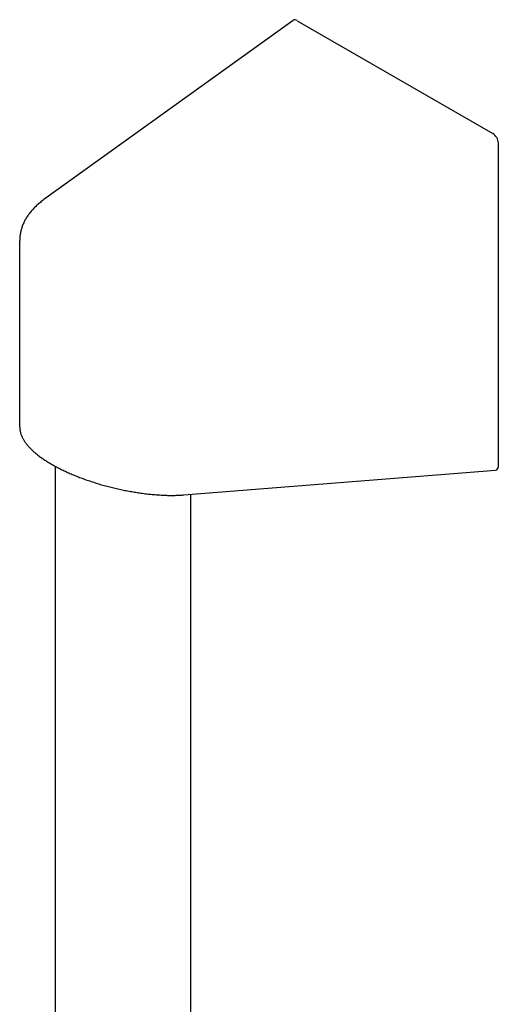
# Model space of a CAD drawing. Header units: millimetres. Extents: x 8 to 822, y 12 to 1777.
# Tile 8 of 14: x 690 to 753, y 715 to 845. Entities that reach past the tile are written whole.
import ezdxf

# ---------------------------------------------------------------- set-up
doc = ezdxf.new("R2010")
doc.units = ezdxf.units.MM

msp = doc.modelspace()

# ---------------------------------------------------------------- linework, layer by layer
at = {"color": 7, "linetype": 'Continuous', "lineweight": 30}
for p, q in [((726.13, 844.51), (693.39, 820.99)), ((726.66, 844.48), (752.35, 829.65)), ((753.06, 828.43), (753.06, 785.99)), ((690.2, 815.63), (690.2, 791.13)), ((694.88, 785.96), (694.88, 551.29)), ((711.74, 782.2), (752.7, 785.46)), ((712.68, 551.42), (712.68, 782.28))]:
    msp.add_line(p, q, dxfattribs=at)
for centre, major_axis, ratio, start_param, end_param in [((726.66, 843.67), (-0.506, 0.866), 0.577362, 5.491955, 6.337827), ((752.35, 828.84), (-0.506, 0.866), 0.577362, 3.921158, 5.491955), ((752.35, 786.43), (-0.485, 0.938), 0.554362, 2.912747, 3.961965)]:
    msp.add_ellipse(centre, major_axis=major_axis, ratio=ratio, start_param=start_param, end_param=end_param, dxfattribs=at)
for points, knots in [([(693.39, 820.99), (693.35, 820.96), (693.23, 820.87), (693.03, 820.72), (692.8, 820.53), (692.58, 820.34), (692.37, 820.15), (692.17, 819.95), (691.97, 819.75), (691.79, 819.55), (691.62, 819.34), (691.45, 819.13), (691.3, 818.92), (691.15, 818.71), (691.02, 818.49), (690.89, 818.27), (690.78, 818.05), (690.68, 817.82), (690.58, 817.6), (690.5, 817.37), (690.43, 817.14), (690.36, 816.91), (690.31, 816.68), (690.27, 816.45), (690.24, 816.22), (690.22, 815.99), (690.21, 815.8), (690.21, 815.67), (690.21, 815.63)], [0, 0, 0, 0, 0.021881, 0.062947, 0.104002, 0.145019, 0.185989, 0.226897, 0.26773, 0.308473, 0.34911, 0.389627, 0.430009, 0.470242, 0.510313, 0.550213, 0.589935, 0.629473, 0.668828, 0.708002, 0.747001, 0.785836, 0.824521, 0.863071, 0.901508, 0.939853, 0.978131, 1, 1, 1, 1]), ([(690.21, 791.13), (690.21, 791.12), (690.2, 791.05), (690.21, 790.93), (690.23, 790.76), (690.26, 790.59), (690.29, 790.43), (690.34, 790.26), (690.4, 790.09), (690.47, 789.91), (690.55, 789.74), (690.64, 789.57), (690.74, 789.39), (690.85, 789.22), (690.98, 789.04), (691.11, 788.86), (691.25, 788.69), (691.4, 788.52), (691.57, 788.34), (691.74, 788.17), (691.92, 788), (692.1, 787.83), (692.3, 787.67), (692.5, 787.5), (692.71, 787.34), (692.93, 787.18), (693.15, 787.02), (693.39, 786.86), (693.62, 786.7), (693.87, 786.55), (694.12, 786.4), (694.38, 786.24), (694.64, 786.09), (694.91, 785.95), (695.19, 785.8), (695.47, 785.65), (695.76, 785.51), (696.05, 785.37), (696.35, 785.23), (696.65, 785.1), (696.96, 784.96), (697.27, 784.83), (697.59, 784.7), (697.91, 784.57), (698.24, 784.45), (698.57, 784.32), (698.9, 784.2), (699.24, 784.09), (699.58, 783.97), (699.92, 783.86), (700.27, 783.75), (700.61, 783.64), (700.97, 783.54), (701.32, 783.44), (701.67, 783.35), (702.03, 783.25), (702.39, 783.16), (702.75, 783.07), (703.11, 782.99), (703.47, 782.91), (703.83, 782.84), (704.19, 782.76), (704.55, 782.69), (704.92, 782.63), (705.28, 782.57), (705.64, 782.51), (706, 782.46), (706.35, 782.41), (706.71, 782.36), (707.06, 782.32), (707.42, 782.28), (707.77, 782.25), (708.11, 782.22), (708.46, 782.2), (708.8, 782.18), (709.14, 782.16), (709.47, 782.15), (709.8, 782.14), (710.13, 782.14), (710.45, 782.14), (710.77, 782.15), (711.08, 782.16), (711.39, 782.18), (711.6, 782.19), (711.72, 782.2), (711.74, 782.2)], [0, 0, 0, 0, 0.002428, 0.012989, 0.023662, 0.034475, 0.045456, 0.056626, 0.068001, 0.07959, 0.091391, 0.103396, 0.115583, 0.127927, 0.140392, 0.152945, 0.165551, 0.17818, 0.190802, 0.203398, 0.215956, 0.228469, 0.240933, 0.253346, 0.26571, 0.278026, 0.290295, 0.302523, 0.314711, 0.326865, 0.338986, 0.351081, 0.363151, 0.3752, 0.387233, 0.399252, 0.41126, 0.423262, 0.435259, 0.447255, 0.459253, 0.471253, 0.483259, 0.495273, 0.507298, 0.519336, 0.531388, 0.543458, 0.555545, 0.567654, 0.579785, 0.591939, 0.604118, 0.616324, 0.628558, 0.640821, 0.653114, 0.665438, 0.677793, 0.690182, 0.702604, 0.715059, 0.727549, 0.740074, 0.752635, 0.76523, 0.777862, 0.79053, 0.803233, 0.815973, 0.828748, 0.84156, 0.854408, 0.867291, 0.88021, 0.893166, 0.906156, 0.919183, 0.932245, 0.945343, 0.958476, 0.971645, 0.984851, 0.997417, 1, 1, 1, 1])]:
    msp.add_open_spline(points, degree=3, knots=knots, dxfattribs=at)

doc.saveas('drawing.dxf')
